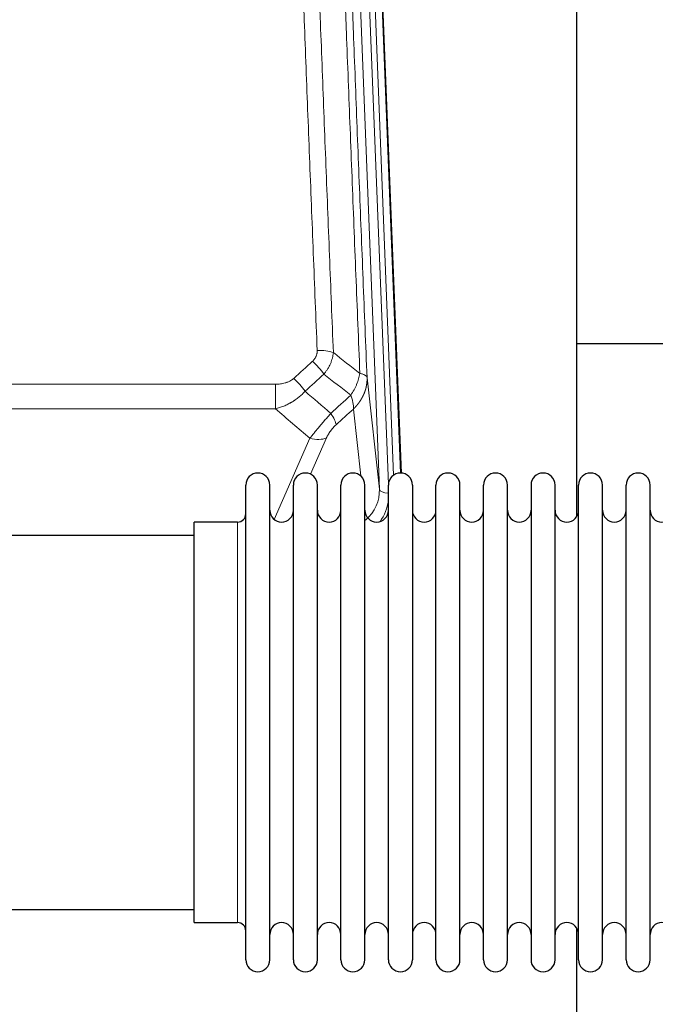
# Model space of a CAD drawing. Header units: inches. Extents: x 0 to 23760, y -13 to 16800.
# Tile 55 of 214: x 6378 to 6648, y 7612 to 8030. Entities that reach past the tile are written whole.
import ezdxf

# ---------------------------------------------------------------- set-up
doc = ezdxf.new("R2010")
doc.units = ezdxf.units.IN
doc.layers.add('254', color=7, linetype='Continuous', true_color=0xffffff)

msp = doc.modelspace()

# ---------------------------------------------------------------- linework, layer by layer
at = {"layer": '254', "color": 110, "linetype": 'Continuous', "lineweight": 13}
for p, q in [((6530.633, 7830.701), (6517.567, 8162.594)), ((6534.479, 7832.787), (6521.559, 8160.968)), ((6536.684, 7836.683), (6523.906, 8161.26)), ((6526.9, 8160.04), (6539.595, 7837.576)), ((6525.385, 7878.107), (6530.633, 7830.701)), ((6253.283, 7875.306), (6486.455, 7875.306)), ((6486.455, 7875.306), (6486.455, 7864.875)), ((6486.455, 7864.875), (6253.283, 7864.875)), ((6522.718, 7836.321), (6519.57, 7864.755)), ((6485.926, 7817.836), (6501.082, 7852.355)), ((6508.144, 7852.505), (6501.369, 7837.074)), ((6470.369, 7807.103), (6470.369, 7816.724)), ((6470.369, 7646.424), (6470.369, 7807.103))]:
    msp.add_line(p, q, dxfattribs=at)
at = {"layer": '254', "color": 2, "linetype": 'Continuous', "lineweight": 25}
for p, q in [((6527.273, 8156.782), (6539.841, 7837.57)), ((6614.529, 7819.11), (6614.529, 8044.493)), ((6686.525, 7892.444), (6614.492, 7892.444)), ((6473.869, 7821.073), (6473.869, 7832.474)), ((6484.069, 7821.073), (6484.069, 7832.474)), ((6494.069, 7821.073), (6494.069, 7832.474)), ((6504.269, 7821.073), (6504.269, 7832.474)), ((6514.269, 7821.073), (6514.269, 7832.474)), ((6524.469, 7821.073), (6524.469, 7832.474)), ((6534.469, 7821.073), (6534.469, 7832.474)), ((6544.669, 7832.474), (6544.669, 7821.073)), ((6554.669, 7821.073), (6554.669, 7832.474)), ((6564.869, 7821.073), (6564.869, 7832.474)), ((6574.869, 7630.674), (6574.869, 7832.474)), ((6585.069, 7630.674), (6585.069, 7832.474)), ((6595.069, 7832.474), (6595.069, 7630.674)), ((6605.269, 7630.674), (6605.269, 7832.474)), ((6615.269, 7630.674), (6615.269, 7832.474)), ((6625.469, 7630.674), (6625.469, 7832.474)), ((6635.469, 7630.674), (6635.469, 7832.474)), ((6645.669, 7630.674), (6645.669, 7832.474)), ((6473.869, 7630.674), (6473.869, 7821.073)), ((6484.069, 7630.674), (6484.069, 7821.073)), ((6494.069, 7630.674), (6494.069, 7821.073)), ((6504.269, 7630.674), (6504.269, 7821.073)), ((6514.269, 7630.674), (6514.269, 7821.073)), ((6524.469, 7630.674), (6524.469, 7821.073)), ((6534.469, 7630.674), (6534.469, 7821.073)), ((6544.669, 7821.073), (6544.669, 7630.674)), ((6554.669, 7630.674), (6554.669, 7821.073)), ((6564.869, 7630.674), (6564.869, 7821.073)), ((6451.869, 7807.103), (6451.869, 7816.724)), ((6470.369, 7816.724), (6451.869, 7816.724)), ((6451.869, 7811.074), (6355.869, 7811.074)), ((6451.869, 7646.424), (6451.869, 7807.103)), ((6355.869, 7652.074), (6451.869, 7652.074)), ((6451.869, 7646.424), (6470.369, 7646.424)), ((6614.529, 7607.22), (6614.529, 7644.048))]:
    msp.add_line(p, q, dxfattribs=at)
for centre, radius, start, end in [((6478.969, 7832.474), 5.1, 0, 180), ((6499.169, 7832.474), 5.1, 0, 180), ((6519.369, 7832.474), 5.1, 0, 180), ((6539.569, 7832.474), 5.1, 0, 180), ((6559.769, 7832.474), 5.1, 0, 180), ((6579.969, 7832.474), 5.1, 0, 180), ((6600.169, 7832.474), 5.1, 0, 180), ((6620.369, 7832.474), 5.1, 0, 180), ((6640.569, 7832.474), 5.1, 0, 180), ((6470.369, 7820.224), 3.5, 270, 0), ((6489.069, 7821.724), 5, 180, 0), ((6509.269, 7821.724), 5, 180, 0), ((6529.469, 7821.724), 5, 180, 0), ((6549.669, 7821.724), 5, 180, 0), ((6569.869, 7821.724), 5, 180, 0), ((6590.069, 7821.724), 5, 180, 0), ((6610.269, 7821.724), 5, 180, 0), ((6630.469, 7821.724), 5, 180, 0), ((6650.669, 7821.724), 5, 180, 0), ((6470.369, 7642.924), 3.5, 0, 90), ((6489.069, 7641.424), 5, 0, 180), ((6509.269, 7641.424), 5, 0, 180), ((6529.469, 7641.424), 5, 0, 180), ((6549.669, 7641.424), 5, 0, 180), ((6569.869, 7641.424), 5, 0, 180), ((6590.069, 7641.424), 5, 0, 180), ((6610.269, 7641.424), 5, 0, 180), ((6630.469, 7641.424), 5, 0, 180), ((6650.669, 7641.424), 5, 0, 180), ((6478.969, 7630.674), 5.1, 180, 0), ((6499.169, 7630.674), 5.1, 180, 0), ((6519.369, 7630.674), 5.1, 180, 0), ((6539.569, 7630.674), 5.1, 180, 0), ((6559.769, 7630.674), 5.1, 180, 0), ((6579.969, 7630.674), 5.1, 180, 0), ((6600.169, 7630.674), 5.1, 180, 0), ((6620.369, 7630.674), 5.1, 180, 0), ((6640.569, 7630.674), 5.1, 180, 0)]:
    msp.add_arc(centre, radius, start, end, dxfattribs=at)
at = {"layer": '254', "color": 110, "linetype": 'Continuous', "lineweight": 13}
for centre, major_axis, ratio, start_param, end_param in [((6504.195, 7885.398), (9.992, 0.404), 0.431453, 0.7935197, 1.5533391), ((6502.223, 7880.804), (-6.729, 7.397), 0.3051216, 4.2889758, 5.0360109), ((6494.214, 7873.512), (-6.736, 7.391), 0.3030979, 4.2875497, 5.03344), ((6505.169, 7864.125), (-6.719, 7.407), 0.3029797, 3.5431496, 4.2886573), ((6501.082, 7858.527), (9.156, -4.02), 0.5833249, 4.9631119, 5.806783), ((6510.606, 7830.202), (20.033, -0.591), 0.8872905, 5.5253333, 6.3444464), ((6534.625, 7830.921), (-3.997, -0.157), 0.4614673, 0.0341943, 1.5136497), ((6510.606, 7828.355), (24.034, -0.11), 0.8859493, 5.722211, 6.1681029)]:
    msp.add_ellipse(centre, major_axis=major_axis, ratio=ratio, start_param=start_param, end_param=end_param, dxfattribs=at)
for points, knots in [([(6504.195, 7889.715), (6503.637, 7903.546), (6502.537, 7931.076), (6500.929, 7971.98), (6499.887, 7998.988), (6499.116, 8019.146), (6498.734, 8029.201), (6498.355, 8039.219), (6498.104, 8045.89), (6497.979, 8049.221), (6497.355, 8065.856), (6496.864, 8079.093), (6496.139, 8098.843), (6495.899, 8105.407), (6495.423, 8118.498), (6495.187, 8125.024), (6494.485, 8144.547), (6493.564, 8170.427), (6492.674, 8196.005), (6492.236, 8208.718)], [0, 0, 0, 0, 0.125, 0.25, 0.375, 0.375, 0.4375, 0.46875, 0.46875, 0.5, 0.5, 0.625, 0.625, 0.6875, 0.6875, 0.75, 0.75, 0.875, 1, 1, 1, 1]), ([(6499.104, 8207.352), (6499.542, 8194.655), (6500.434, 8169.109), (6501.355, 8143.262), (6502.058, 8123.764), (6502.295, 8117.246), (6502.771, 8104.172), (6503.011, 8097.616), (6503.738, 8077.892), (6504.229, 8064.672), (6504.854, 8048.057), (6504.979, 8044.731), (6505.231, 8038.069), (6505.61, 8028.063), (6505.993, 8018.021), (6506.764, 7997.889), (6507.808, 7970.914), (6509.418, 7930.063), (6510.52, 7902.567), (6511.078, 7888.754)], [0, 0, 0, 0, 0.125, 0.25, 0.25, 0.3125, 0.3125, 0.375, 0.375, 0.5, 0.5, 0.53125, 0.53125, 0.5625, 0.625, 0.625, 0.75, 0.875, 1, 1, 1, 1]), ([(6522.33, 7879.887), (6521.758, 7893.94), (6520.631, 7921.911), (6518.985, 7963.462), (6517.919, 7990.894), (6517.131, 8011.366), (6516.74, 8021.577), (6516.288, 8033.446), (6516.096, 8038.523), (6515.968, 8041.906), (6515.904, 8043.596), (6515.585, 8052.041), (6515.205, 8062.149), (6514.767, 8073.892), (6514.581, 8078.915), (6514.457, 8082.261), (6514.395, 8083.933), (6513.839, 8098.969), (6512.866, 8125.544), (6511.455, 8164.938), (6510.547, 8190.887), (6510.101, 8203.783)], [0, 0, 0, 0, 0.125, 0.25, 0.375, 0.375, 0.4375, 0.46875, 0.484375, 0.484375, 0.5, 0.5, 0.5625, 0.59375, 0.609375, 0.609375, 0.625, 0.625, 0.75, 0.875, 1, 1, 1, 1]), ([(6513.19, 8200.775), (6513.635, 8187.928), (6514.541, 8162.077), (6515.947, 8122.833), (6516.918, 8096.359), (6517.472, 8081.38), (6517.534, 8079.714), (6517.658, 8076.381), (6517.844, 8071.377), (6518.28, 8059.678), (6518.659, 8049.609), (6518.977, 8041.196), (6519.041, 8039.512), (6519.168, 8036.142), (6519.36, 8031.084), (6519.81, 8019.261), (6520.201, 8009.088), (6520.987, 7988.693), (6522.05, 7961.365), (6523.691, 7919.971), (6524.815, 7892.106), (6525.385, 7878.107)], [0, 0, 0, 0, 0.125, 0.25, 0.375, 0.375, 0.390625, 0.390625, 0.40625, 0.4375, 0.5, 0.5, 0.515625, 0.515625, 0.53125, 0.5625, 0.625, 0.625, 0.75, 0.875, 1, 1, 1, 1]), ([(6504.195, 7889.715), (6504.203, 7889.502), (6504.201, 7889.288), (6504.184, 7889.022), (6504.18, 7888.969), (6504.17, 7888.863), (6504.164, 7888.81), (6504.145, 7888.651), (6504.13, 7888.545), (6504.074, 7888.231), (6504.026, 7888.025), (6503.906, 7887.618), (6503.834, 7887.417), (6503.707, 7887.121), (6503.662, 7887.023), (6503.59, 7886.877), (6503.565, 7886.828), (6503.514, 7886.732), (6503.488, 7886.684), (6503.353, 7886.447), (6503.235, 7886.265), (6502.979, 7885.912), (6502.841, 7885.741), (6502.546, 7885.413), (6502.389, 7885.255), (6502.223, 7885.103)], [0, 0, 0, 0, 0.125, 0.125, 0.15625, 0.15625, 0.1875, 0.1875, 0.25, 0.25, 0.375, 0.375, 0.5, 0.5, 0.5625, 0.5625, 0.59375, 0.59375, 0.625, 0.625, 0.75, 0.75, 0.875, 0.875, 1, 1, 1, 1]), ([(6511.078, 7888.754), (6511.042, 7888.361), (6510.988, 7887.966), (6510.9, 7887.472), (6510.882, 7887.373), (6510.842, 7887.175), (6510.821, 7887.075), (6510.755, 7886.779), (6510.707, 7886.581), (6510.551, 7885.99), (6510.309, 7885.206), (6510.002, 7884.43), (6509.746, 7883.851), (6509.634, 7883.611), (6509.515, 7883.371), (6509.467, 7883.275), (6509.443, 7883.227), (6509.37, 7883.083), (6509.32, 7882.988), (6509.065, 7882.514), (6508.847, 7882.14), (6508.382, 7881.405), (6507.888, 7880.681), (6507.336, 7879.981), (6507.045, 7879.637)], [0, 0, 0, 0, 0.125, 0.125, 0.15625, 0.15625, 0.1875, 0.1875, 0.25, 0.25, 0.375, 0.5, 0.5, 0.5625, 0.578125, 0.578125, 0.59375, 0.59375, 0.625, 0.625, 0.75, 0.75, 0.875, 1, 1, 1, 1]), ([(6522.33, 7879.887), (6522.201, 7879.142), (6522.022, 7878.38), (6521.566, 7876.835), (6521.288, 7876.054), (6520.8, 7874.88), (6520.626, 7874.489), (6520.254, 7873.708), (6520.056, 7873.318), (6519.43, 7872.156), (6518.968, 7871.39), (6518.465, 7870.641)], [0, 0, 0, 0, 0.25, 0.25, 0.5, 0.5, 0.625, 0.625, 0.75, 0.75, 1, 1, 1, 1]), ([(6525.385, 7878.107), (6525.386, 7878.087), (6525.387, 7878.047), (6525.389, 7877.987), (6525.391, 7877.927), (6525.392, 7877.868), (6525.393, 7877.808), (6525.394, 7877.748), (6525.395, 7877.689), (6525.395, 7877.629), (6525.396, 7877.569), (6525.396, 7877.51), (6525.395, 7877.45), (6525.395, 7877.391), (6525.394, 7877.331), (6525.393, 7877.271), (6525.392, 7877.212), (6525.39, 7877.152), (6525.389, 7877.093), (6525.387, 7877.033), (6525.385, 7876.974), (6525.382, 7876.914), (6525.38, 7876.855), (6525.377, 7876.795), (6525.374, 7876.736), (6525.371, 7876.677), (6525.367, 7876.617), (6525.363, 7876.558), (6525.359, 7876.499), (6525.355, 7876.439), (6525.351, 7876.38), (6525.346, 7876.321), (6525.341, 7876.262), (6525.336, 7876.202), (6525.33, 7876.143), (6525.325, 7876.084), (6525.319, 7876.025), (6525.313, 7875.966), (6525.307, 7875.907), (6525.3, 7875.848), (6525.294, 7875.789), (6525.287, 7875.73), (6525.28, 7875.671), (6525.272, 7875.612), (6525.265, 7875.553), (6525.257, 7875.495), (6525.249, 7875.436), (6525.24, 7875.377), (6525.232, 7875.318), (6525.223, 7875.26), (6525.214, 7875.201), (6525.205, 7875.143), (6525.196, 7875.084), (6525.186, 7875.026), (6525.176, 7874.967), (6525.166, 7874.909), (6525.156, 7874.85), (6525.146, 7874.792), (6525.135, 7874.734), (6525.124, 7874.676), (6525.113, 7874.617), (6525.102, 7874.559), (6525.09, 7874.501), (6525.079, 7874.443), (6525.067, 7874.385), (6525.055, 7874.327), (6525.042, 7874.269), (6525.03, 7874.212), (6525.017, 7874.154), (6525.004, 7874.096), (6524.991, 7874.038), (6524.977, 7873.981), (6524.964, 7873.923), (6524.95, 7873.866), (6524.936, 7873.808), (6524.922, 7873.751), (6524.907, 7873.693), (6524.893, 7873.636), (6524.878, 7873.579), (6524.863, 7873.522), (6524.847, 7873.464), (6524.832, 7873.407), (6524.816, 7873.35), (6524.8, 7873.293), (6524.784, 7873.236), (6524.768, 7873.18), (6524.752, 7873.123), (6524.735, 7873.066), (6524.718, 7873.009), (6524.701, 7872.953), (6524.684, 7872.896), (6524.666, 7872.84), (6524.649, 7872.783), (6524.631, 7872.727), (6524.613, 7872.671), (6524.594, 7872.615), (6524.576, 7872.558), (6524.557, 7872.502), (6524.538, 7872.446), (6524.519, 7872.39), (6524.5, 7872.334), (6524.481, 7872.279), (6524.461, 7872.223), (6524.441, 7872.167), (6524.421, 7872.112), (6524.401, 7872.056), (6524.381, 7872.001), (6524.36, 7871.945), (6524.34, 7871.89), (6524.319, 7871.835), (6524.298, 7871.78), (6524.276, 7871.724), (6524.255, 7871.669), (6524.233, 7871.614), (6524.211, 7871.56), (6524.189, 7871.505), (6524.167, 7871.45), (6524.145, 7871.395), (6524.122, 7871.341), (6524.099, 7871.286), (6524.076, 7871.232), (6524.053, 7871.178), (6524.03, 7871.123), (6524.006, 7871.069), (6523.983, 7871.015), (6523.959, 7870.961), (6523.935, 7870.907), (6523.911, 7870.853), (6523.886, 7870.799), (6523.862, 7870.746), (6523.837, 7870.692), (6523.812, 7870.639), (6523.787, 7870.585), (6523.762, 7870.532), (6523.736, 7870.479), (6523.711, 7870.425), (6523.685, 7870.372), (6523.659, 7870.319), (6523.633, 7870.266), (6523.606, 7870.213), (6523.58, 7870.161), (6523.553, 7870.108), (6523.527, 7870.055), (6523.5, 7870.003), (6523.473, 7869.95), (6523.445, 7869.898), (6523.418, 7869.846), (6523.39, 7869.794), (6523.362, 7869.742), (6523.334, 7869.69), (6523.306, 7869.638), (6523.278, 7869.586), (6523.25, 7869.534), (6523.221, 7869.483), (6523.192, 7869.431), (6523.163, 7869.38), (6523.134, 7869.328), (6523.105, 7869.277), (6523.076, 7869.226), (6523.046, 7869.175), (6523.016, 7869.124), (6522.987, 7869.073), (6522.957, 7869.022), (6522.926, 7868.972), (6522.896, 7868.921), (6522.866, 7868.871), (6522.835, 7868.82), (6522.804, 7868.77), (6522.773, 7868.72), (6522.742, 7868.67), (6522.711, 7868.62), (6522.679, 7868.57), (6522.648, 7868.52), (6522.616, 7868.47), (6522.584, 7868.421), (6522.552, 7868.371), (6522.52, 7868.322), (6522.488, 7868.272), (6522.455, 7868.223), (6522.423, 7868.174), (6522.39, 7868.125), (6522.357, 7868.076), (6522.324, 7868.027), (6522.291, 7867.979), (6522.258, 7867.93), (6522.224, 7867.881), (6522.191, 7867.833), (6522.157, 7867.785), (6522.123, 7867.737), (6522.089, 7867.688), (6522.055, 7867.64), (6522.021, 7867.593), (6521.987, 7867.545), (6521.952, 7867.497), (6521.917, 7867.45), (6521.883, 7867.402), (6521.848, 7867.355), (6521.812, 7867.307), (6521.777, 7867.26), (6521.742, 7867.213), (6521.706, 7867.166), (6521.671, 7867.12), (6521.635, 7867.073), (6521.599, 7867.026), (6521.563, 7866.98), (6521.527, 7866.933), (6521.491, 7866.887), (6521.454, 7866.841), (6521.418, 7866.795), (6521.381, 7866.749), (6521.345, 7866.703), (6521.308, 7866.657), (6521.271, 7866.611), (6521.234, 7866.566), (6521.196, 7866.521), (6521.159, 7866.475), (6521.121, 7866.43), (6521.084, 7866.385), (6521.046, 7866.34), (6521.008, 7866.295), (6520.97, 7866.25), (6520.932, 7866.206), (6520.894, 7866.161), (6520.856, 7866.117), (6520.817, 7866.072), (6520.779, 7866.028), (6520.74, 7865.984), (6520.701, 7865.94), (6520.662, 7865.896), (6520.623, 7865.852), (6520.584, 7865.809), (6520.545, 7865.765), (6520.505, 7865.722), (6520.466, 7865.679), (6520.426, 7865.635), (6520.387, 7865.592), (6520.347, 7865.549), (6520.307, 7865.507), (6520.267, 7865.464), (6520.227, 7865.421), (6520.186, 7865.379), (6520.146, 7865.336), (6520.106, 7865.294), (6520.065, 7865.252), (6520.024, 7865.21), (6519.984, 7865.168), (6519.943, 7865.126), (6519.902, 7865.084), (6519.861, 7865.043), (6519.82, 7865.001), (6519.778, 7864.96), (6519.737, 7864.919), (6519.695, 7864.878), (6519.654, 7864.837), (6519.612, 7864.796), (6519.584, 7864.769), (6519.57, 7864.755)], [0, 0, 0, 0, 0.0042303, 0.0084583, 0.0126838, 0.016907, 0.0211277, 0.0253461, 0.0295621, 0.0337757, 0.037987, 0.0421959, 0.0464023, 0.0506064, 0.0548082, 0.0590075, 0.0632045, 0.0673991, 0.0715913, 0.0757811, 0.0799686, 0.0841537, 0.0883364, 0.0925167, 0.0966947, 0.1008703, 0.1050435, 0.1092144, 0.1133829, 0.117549, 0.1217128, 0.1258741, 0.1300332, 0.1341898, 0.1383441, 0.1424961, 0.1466456, 0.1507929, 0.1549377, 0.1590802, 0.1632203, 0.1673581, 0.1714935, 0.1756266, 0.1797573, 0.1838856, 0.1880116, 0.1921352, 0.1962565, 0.2003755, 0.204492, 0.2086063, 0.2127182, 0.2168277, 0.2209349, 0.2250397, 0.2291422, 0.2332423, 0.2373401, 0.2414356, 0.2455287, 0.2496195, 0.2537079, 0.257794, 0.2618777, 0.2659591, 0.2700382, 0.2741149, 0.2781893, 0.2822614, 0.2863311, 0.2903985, 0.2944635, 0.2985262, 0.3025866, 0.3066447, 0.3107004, 0.3147538, 0.3188048, 0.3228536, 0.3269, 0.3309441, 0.3349858, 0.3390253, 0.3430624, 0.3470972, 0.3511296, 0.3551598, 0.3591876, 0.3632131, 0.3672363, 0.3712571, 0.3752757, 0.3792919, 0.3833058, 0.3873174, 0.3913267, 0.3953337, 0.3993384, 0.4033407, 0.4073408, 0.4113385, 0.4153339, 0.419327, 0.4233179, 0.4273064, 0.4312926, 0.4352765, 0.4392581, 0.4432373, 0.4472143, 0.451189, 0.4551614, 0.4591315, 0.4630993, 0.4670648, 0.471028, 0.4749889, 0.4789475, 0.4829038, 0.4868578, 0.4908095, 0.494759, 0.4987061, 0.502651, 0.5065936, 0.5105338, 0.5144718, 0.5184076, 0.522341, 0.5262721, 0.530201, 0.5341276, 0.5380519, 0.5419739, 0.5458936, 0.5498111, 0.5537262, 0.5576392, 0.5615498, 0.5654581, 0.5693642, 0.573268, 0.5771696, 0.5810688, 0.5849658, 0.5888606, 0.592753, 0.5966432, 0.6005311, 0.6044168, 0.6083002, 0.6121813, 0.6160602, 0.6199368, 0.6238111, 0.6276832, 0.6315531, 0.6354206, 0.6392859, 0.643149, 0.6470098, 0.6508684, 0.6547247, 0.6585787, 0.6624305, 0.66628, 0.6701273, 0.6739724, 0.6778152, 0.6816557, 0.685494, 0.6893301, 0.6931639, 0.6969955, 0.7008248, 0.7046519, 0.7084768, 0.7122994, 0.7161198, 0.7199379, 0.7237539, 0.7275675, 0.731379, 0.7351882, 0.7389952, 0.7427999, 0.7466024, 0.7504027, 0.7542008, 0.7579966, 0.7617902, 0.7655816, 0.7693708, 0.7731577, 0.7769424, 0.7807249, 0.7845052, 0.7882833, 0.7920591, 0.7958327, 0.7996042, 0.8033734, 0.8071403, 0.8109051, 0.8146677, 0.818428, 0.8221862, 0.8259421, 0.8296958, 0.8334474, 0.8371967, 0.8409438, 0.8446887, 0.8484314, 0.8521719, 0.8559102, 0.8596463, 0.8633802, 0.867112, 0.8708415, 0.8745688, 0.8782939, 0.8820169, 0.8857376, 0.8894562, 0.8931726, 0.8968867, 0.9005987, 0.9043086, 0.9080162, 0.9117216, 0.9154249, 0.919126, 0.9228249, 0.9265216, 0.9302161, 0.9339085, 0.9375987, 0.9412867, 0.9449725, 0.9486562, 0.9523377, 0.956017, 0.9596942, 0.9633691, 0.967042, 0.9707126, 0.9743811, 0.9780474, 0.9817116, 0.9853736, 0.9890334, 0.9926911, 0.9963466, 1, 1, 1, 1]), ([(6525.385, 7878.107), (6525.356, 7878.31), (6525.265, 7878.506), (6525.043, 7878.78), (6524.954, 7878.868), (6524.748, 7879.038), (6524.631, 7879.118), (6524.369, 7879.272), (6524.225, 7879.344), (6523.911, 7879.48), (6523.741, 7879.543), (6523.377, 7879.66), (6523.183, 7879.713), (6522.772, 7879.808), (6522.556, 7879.851), (6522.33, 7879.887)], [0, 0, 0, 0, 0.25, 0.25, 0.375, 0.375, 0.5, 0.5, 0.625, 0.625, 0.75, 0.75, 0.875, 0.875, 1, 1, 1, 1]), ([(6494.214, 7877.782), (6494.089, 7877.667), (6493.959, 7877.556), (6493.757, 7877.397), (6493.689, 7877.345), (6493.551, 7877.243), (6493.482, 7877.194), (6493.129, 7876.951), (6492.835, 7876.776), (6492.225, 7876.458), (6491.909, 7876.315), (6491.501, 7876.154), (6491.419, 7876.123), (6491.254, 7876.063), (6491.172, 7876.034), (6490.923, 7875.95), (6490.757, 7875.898), (6490.256, 7875.754), (6489.919, 7875.672), (6489.239, 7875.535), (6488.897, 7875.479), (6488.207, 7875.391), (6487.86, 7875.359), (6487.161, 7875.317), (6486.809, 7875.306), (6486.455, 7875.306)], [0, 0, 0, 0, 0.0625, 0.0625, 0.09375, 0.09375, 0.125, 0.125, 0.25, 0.25, 0.375, 0.375, 0.40625, 0.40625, 0.4375, 0.4375, 0.5, 0.5, 0.625, 0.625, 0.75, 0.75, 0.875, 0.875, 1, 1, 1, 1]), ([(6499.031, 7872.326), (6498.832, 7872.097), (6498.626, 7871.872), (6498.309, 7871.54), (6498.202, 7871.431), (6497.985, 7871.214), (6497.876, 7871.106), (6497.323, 7870.575), (6496.862, 7870.169), (6495.905, 7869.391), (6495.409, 7869.02), (6494.767, 7868.577), (6494.637, 7868.49), (6494.442, 7868.361), (6494.376, 7868.318), (6494.245, 7868.233), (6494.179, 7868.19), (6493.848, 7867.981), (6493.513, 7867.777), (6493.173, 7867.581), (6493.037, 7867.504), (6492.969, 7867.465), (6492.763, 7867.351), (6492.626, 7867.276), (6492.212, 7867.055), (6491.934, 7866.913), (6491.097, 7866.504), (6490.532, 7866.253), (6489.389, 7865.791), (6488.811, 7865.58), (6487.642, 7865.198), (6487.052, 7865.027), (6486.455, 7864.875)], [0, 0, 0, 0, 0.0625, 0.0625, 0.09375, 0.09375, 0.125, 0.125, 0.25, 0.25, 0.375, 0.375, 0.40625, 0.40625, 0.421875, 0.421875, 0.4375, 0.4375, 0.5, 0.515625, 0.515625, 0.53125, 0.53125, 0.5625, 0.5625, 0.625, 0.625, 0.75, 0.75, 0.875, 0.875, 1, 1, 1, 1]), ([(6518.465, 7870.641), (6518.571, 7870.357), (6518.672, 7870.076), (6518.859, 7869.519), (6518.946, 7869.243), (6519.105, 7868.701), (6519.178, 7868.433), (6519.307, 7867.91), (6519.363, 7867.653), (6519.46, 7867.152), (6519.5, 7866.908), (6519.563, 7866.434), (6519.585, 7866.204), (6519.626, 7865.538), (6519.617, 7865.127), (6519.57, 7864.755)], [0, 0, 0, 0, 0.125, 0.125, 0.25, 0.25, 0.375, 0.375, 0.5, 0.5, 0.625, 0.625, 0.75, 0.75, 1, 1, 1, 1]), ([(6509.978, 7862.935), (6509.594, 7862.497), (6508.823, 7861.613), (6508.048, 7860.713), (6507.464, 7860.033), (6507.269, 7859.805), (6507.025, 7859.519), (6506.976, 7859.462), (6506.879, 7859.347), (6506.732, 7859.176), (6506.587, 7859.004), (6506.102, 7858.434), (6505.719, 7857.98), (6504.96, 7857.077), (6504.584, 7856.628), (6504.12, 7856.07), (6504.027, 7855.958), (6503.843, 7855.736), (6503.568, 7855.404), (6503.297, 7855.076), (6502.763, 7854.427), (6502.415, 7854.002), (6501.906, 7853.375), (6501.738, 7853.168), (6501.489, 7852.861), (6501.407, 7852.759), (6501.244, 7852.556), (6501.163, 7852.455), (6501.082, 7852.355)], [0, 0, 0, 0, 0.125, 0.25, 0.25, 0.3125, 0.3125, 0.328125, 0.328125, 0.34375, 0.375, 0.375, 0.5, 0.5, 0.625, 0.625, 0.65625, 0.65625, 0.6875, 0.75, 0.75, 0.875, 0.875, 0.9375, 0.9375, 0.96875, 0.96875, 1, 1, 1, 1]), ([(6508.144, 7852.505), (6508.169, 7852.562), (6508.195, 7852.62), (6508.248, 7852.736), (6508.275, 7852.795), (6508.358, 7852.97), (6508.415, 7853.088), (6508.594, 7853.443), (6508.723, 7853.682), (6508.931, 7854.045), (6509.003, 7854.167), (6509.114, 7854.35), (6509.171, 7854.442), (6509.23, 7854.535), (6509.269, 7854.597), (6509.289, 7854.627), (6509.468, 7854.905), (6509.635, 7855.151), (6509.986, 7855.637), (6510.17, 7855.878), (6510.41, 7856.177), (6510.483, 7856.266), (6510.557, 7856.355), (6510.607, 7856.414), (6510.632, 7856.444), (6510.757, 7856.592), (6510.858, 7856.708), (6511.165, 7857.051), (6511.373, 7857.272), (6511.797, 7857.699), (6512.012, 7857.904), (6512.231, 7858.103)], [0, 0, 0, 0, 0.03125, 0.03125, 0.0625, 0.0625, 0.125, 0.125, 0.25, 0.25, 0.3125, 0.3125, 0.34375, 0.359375, 0.359375, 0.375, 0.375, 0.5, 0.5, 0.625, 0.625, 0.65625, 0.671875, 0.671875, 0.6875, 0.6875, 0.75, 0.75, 0.875, 0.875, 1, 1, 1, 1])]:
    msp.add_open_spline(points, degree=3, knots=knots, dxfattribs=at)
for points in [[(6511.078, 7888.754), (6514.83, 7885.803), (6518.581, 7882.847), (6522.33, 7879.887)], [(6494.214, 7877.782), (6496.883, 7880.224), (6499.553, 7882.665), (6502.223, 7885.103)], [(6507.045, 7879.637), (6504.374, 7877.202), (6501.702, 7874.765), (6499.031, 7872.326)], [(6518.465, 7870.641), (6514.66, 7873.644), (6510.854, 7876.643), (6507.045, 7879.637)], [(6499.031, 7872.326), (6502.678, 7869.194), (6506.327, 7866.064), (6509.978, 7862.935)], [(6509.978, 7862.935), (6512.806, 7865.506), (6515.635, 7868.075), (6518.465, 7870.641)], [(6501.082, 7852.355), (6496.203, 7856.526), (6491.328, 7860.699), (6486.455, 7864.875)], [(6519.57, 7864.755), (6517.124, 7862.539), (6514.677, 7860.322), (6512.231, 7858.103)]]:
    msp.add_open_spline(points, degree=3, dxfattribs=at)

doc.saveas('drawing.dxf')
